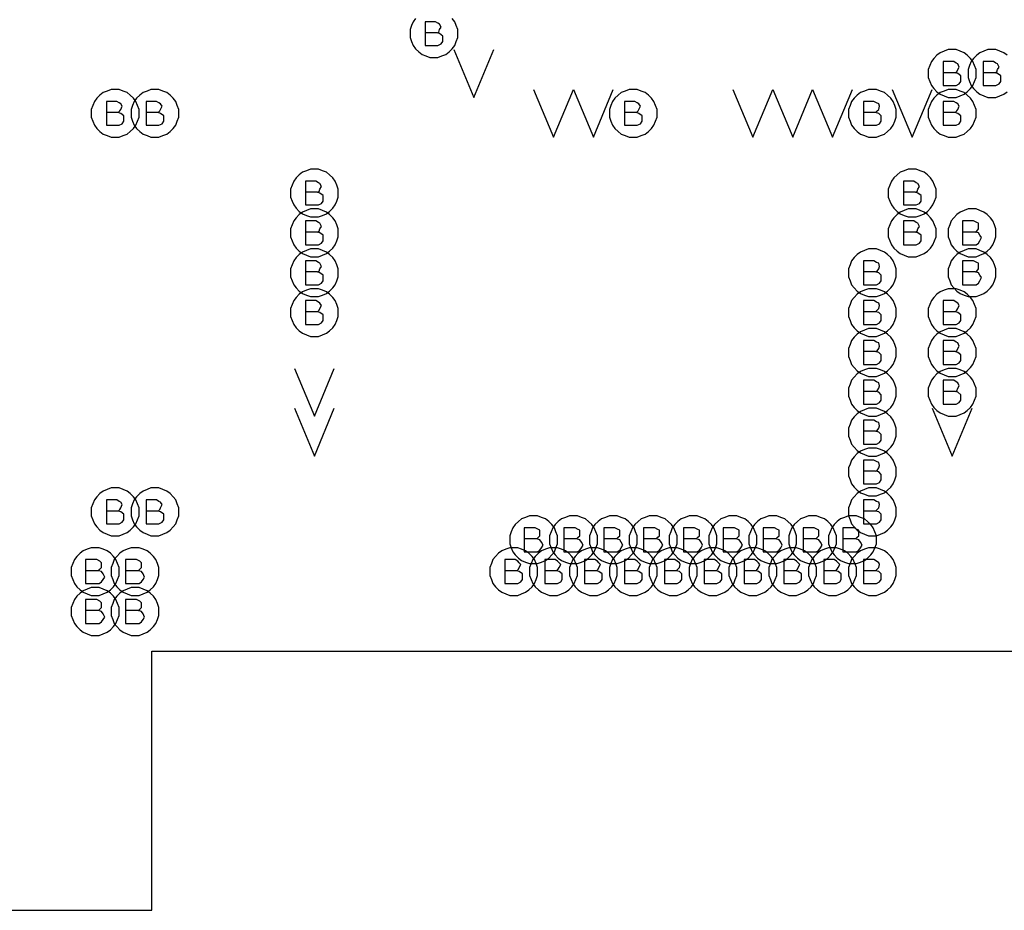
# Model space of a CAD drawing. Extents: x 28 to 61, y 25 to 46.
# Tile 17 of 61: x 37.8 to 39, y 30 to 31.1. Entities that reach past the tile are written whole.
import ezdxf

# ---------------------------------------------------------------- set-up
doc = ezdxf.new("R2010")
doc.units = 0
doc.layers.add('RVP8-TX_d_fab', color=2, linetype='CONTINUOUS')

msp = doc.modelspace()

# ---------------------------------------------------------------- linework, layer by layer
at = {"layer": 'RVP8-TX_d_fab'}
for points in [[(33.23, 29.96), (33.821, 29.96), (33.821, 30.285), (34.835, 30.285), (34.835, 29.96), (35.406, 29.96), (35.406, 30.285), (35.479, 30.285), (35.479, 29.96), (37.306, 29.96), (37.306, 30.285), (37.38, 30.285), (37.38, 29.96), (37.951, 29.96), (37.951, 30.285), (40.105, 30.285), (40.105, 34.51), (33.23, 34.51), (33.23, 29.96)], [(38.985, 31.01), (38.985, 31.015), (38.983, 31.02), (38.981, 31.025), (38.978, 31.029), (38.974, 31.033), (38.97, 31.036), (38.965, 31.038), (38.96, 31.04), (38.955, 31.04), (38.95, 31.04), (38.945, 31.038), (38.94, 31.036), (38.936, 31.033), (38.932, 31.029), (38.929, 31.025), (38.927, 31.02), (38.925, 31.015), (38.925, 31.01), (38.925, 31.005), (38.927, 31), (38.929, 30.995), (38.932, 30.991), (38.936, 30.987), (38.94, 30.984), (38.945, 30.982), (38.95, 30.98), (38.955, 30.98), (38.96, 30.98), (38.965, 30.982), (38.97, 30.984), (38.974, 30.987), (38.978, 30.991), (38.981, 30.995), (38.983, 31), (38.985, 31.005), (38.985, 31.01)], [(37.935, 30.96), (37.935, 30.965), (37.933, 30.97), (37.931, 30.975), (37.928, 30.979), (37.924, 30.983), (37.92, 30.986), (37.915, 30.988), (37.91, 30.99), (37.905, 30.99), (37.9, 30.99), (37.895, 30.988), (37.89, 30.986), (37.886, 30.983), (37.882, 30.979), (37.879, 30.975), (37.877, 30.97), (37.875, 30.965), (37.875, 30.96), (37.875, 30.955), (37.877, 30.95), (37.879, 30.945), (37.882, 30.941), (37.886, 30.937), (37.89, 30.934), (37.895, 30.932), (37.9, 30.93), (37.905, 30.93), (37.91, 30.93), (37.915, 30.932), (37.92, 30.934), (37.924, 30.937), (37.928, 30.941), (37.931, 30.945), (37.933, 30.95), (37.935, 30.955), (37.935, 30.96)], [(37.985, 30.96), (37.985, 30.965), (37.983, 30.97), (37.981, 30.975), (37.978, 30.979), (37.974, 30.983), (37.97, 30.986), (37.965, 30.988), (37.96, 30.99), (37.955, 30.99), (37.95, 30.99), (37.945, 30.988), (37.94, 30.986), (37.936, 30.983), (37.932, 30.979), (37.929, 30.975), (37.927, 30.97), (37.925, 30.965), (37.925, 30.96), (37.925, 30.955), (37.927, 30.95), (37.929, 30.945), (37.932, 30.941), (37.936, 30.937), (37.94, 30.934), (37.945, 30.932), (37.95, 30.93), (37.955, 30.93), (37.96, 30.93), (37.965, 30.932), (37.97, 30.934), (37.974, 30.937), (37.978, 30.941), (37.981, 30.945), (37.983, 30.95), (37.985, 30.955), (37.985, 30.96)], [(38.585, 30.96), (38.585, 30.965), (38.583, 30.97), (38.581, 30.975), (38.578, 30.979), (38.574, 30.983), (38.57, 30.986), (38.565, 30.988), (38.56, 30.99), (38.555, 30.99), (38.55, 30.99), (38.545, 30.988), (38.54, 30.986), (38.536, 30.983), (38.532, 30.979), (38.529, 30.975), (38.527, 30.97), (38.525, 30.965), (38.525, 30.96), (38.525, 30.955), (38.527, 30.95), (38.529, 30.945), (38.532, 30.941), (38.536, 30.937), (38.54, 30.934), (38.545, 30.932), (38.55, 30.93), (38.555, 30.93), (38.56, 30.93), (38.565, 30.932), (38.57, 30.934), (38.574, 30.937), (38.578, 30.941), (38.581, 30.945), (38.583, 30.95), (38.585, 30.955), (38.585, 30.96)], [(38.885, 30.96), (38.885, 30.965), (38.883, 30.97), (38.881, 30.975), (38.878, 30.979), (38.874, 30.983), (38.87, 30.986), (38.865, 30.988), (38.86, 30.99), (38.855, 30.99), (38.85, 30.99), (38.845, 30.988), (38.84, 30.986), (38.836, 30.983), (38.832, 30.979), (38.829, 30.975), (38.827, 30.97), (38.825, 30.965), (38.825, 30.96), (38.825, 30.955), (38.827, 30.95), (38.829, 30.945), (38.832, 30.941), (38.836, 30.937), (38.84, 30.934), (38.845, 30.932), (38.85, 30.93), (38.855, 30.93), (38.86, 30.93), (38.865, 30.932), (38.87, 30.934), (38.874, 30.937), (38.878, 30.941), (38.881, 30.945), (38.883, 30.95), (38.885, 30.955), (38.885, 30.96)], [(38.985, 30.96), (38.985, 30.965), (38.983, 30.97), (38.981, 30.975), (38.978, 30.979), (38.974, 30.983), (38.97, 30.986), (38.965, 30.988), (38.96, 30.99), (38.955, 30.99), (38.95, 30.99), (38.945, 30.988), (38.94, 30.986), (38.936, 30.983), (38.932, 30.979), (38.929, 30.975), (38.927, 30.97), (38.925, 30.965), (38.925, 30.96), (38.925, 30.955), (38.927, 30.95), (38.929, 30.945), (38.932, 30.941), (38.936, 30.937), (38.94, 30.934), (38.945, 30.932), (38.95, 30.93), (38.955, 30.93), (38.96, 30.93), (38.965, 30.932), (38.97, 30.934), (38.974, 30.937), (38.978, 30.941), (38.981, 30.945), (38.983, 30.95), (38.985, 30.955), (38.985, 30.96)], [(38.185, 30.86), (38.185, 30.865), (38.183, 30.87), (38.181, 30.875), (38.178, 30.879), (38.174, 30.883), (38.17, 30.886), (38.165, 30.888), (38.16, 30.89), (38.155, 30.89), (38.15, 30.89), (38.145, 30.888), (38.14, 30.886), (38.136, 30.883), (38.132, 30.879), (38.129, 30.875), (38.127, 30.87), (38.125, 30.865), (38.125, 30.86), (38.125, 30.855), (38.127, 30.85), (38.129, 30.845), (38.132, 30.841), (38.136, 30.837), (38.14, 30.834), (38.145, 30.832), (38.15, 30.83), (38.155, 30.83), (38.16, 30.83), (38.165, 30.832), (38.17, 30.834), (38.174, 30.837), (38.178, 30.841), (38.181, 30.845), (38.183, 30.85), (38.185, 30.855), (38.185, 30.86)], [(38.935, 30.86), (38.935, 30.865), (38.933, 30.87), (38.931, 30.875), (38.928, 30.879), (38.924, 30.883), (38.92, 30.886), (38.915, 30.888), (38.91, 30.89), (38.905, 30.89), (38.9, 30.89), (38.895, 30.888), (38.89, 30.886), (38.886, 30.883), (38.882, 30.879), (38.879, 30.875), (38.877, 30.87), (38.875, 30.865), (38.875, 30.86), (38.875, 30.855), (38.877, 30.85), (38.879, 30.845), (38.882, 30.841), (38.886, 30.837), (38.89, 30.834), (38.895, 30.832), (38.9, 30.83), (38.905, 30.83), (38.91, 30.83), (38.915, 30.832), (38.92, 30.834), (38.924, 30.837), (38.928, 30.841), (38.931, 30.845), (38.933, 30.85), (38.935, 30.855), (38.935, 30.86)], [(38.185, 30.81), (38.185, 30.815), (38.183, 30.82), (38.181, 30.825), (38.178, 30.829), (38.174, 30.833), (38.17, 30.836), (38.165, 30.838), (38.16, 30.84), (38.155, 30.84), (38.15, 30.84), (38.145, 30.838), (38.14, 30.836), (38.136, 30.833), (38.132, 30.829), (38.129, 30.825), (38.127, 30.82), (38.125, 30.815), (38.125, 30.81), (38.125, 30.805), (38.127, 30.8), (38.129, 30.795), (38.132, 30.791), (38.136, 30.787), (38.14, 30.784), (38.145, 30.782), (38.15, 30.78), (38.155, 30.78), (38.16, 30.78), (38.165, 30.782), (38.17, 30.784), (38.174, 30.787), (38.178, 30.791), (38.181, 30.795), (38.183, 30.8), (38.185, 30.805), (38.185, 30.81)], [(38.935, 30.81), (38.935, 30.815), (38.933, 30.82), (38.931, 30.825), (38.928, 30.829), (38.924, 30.833), (38.92, 30.836), (38.915, 30.838), (38.91, 30.84), (38.905, 30.84), (38.9, 30.84), (38.895, 30.838), (38.89, 30.836), (38.886, 30.833), (38.882, 30.829), (38.879, 30.825), (38.877, 30.82), (38.875, 30.815), (38.875, 30.81), (38.875, 30.805), (38.877, 30.8), (38.879, 30.795), (38.882, 30.791), (38.886, 30.787), (38.89, 30.784), (38.895, 30.782), (38.9, 30.78), (38.905, 30.78), (38.91, 30.78), (38.915, 30.782), (38.92, 30.784), (38.924, 30.787), (38.928, 30.791), (38.931, 30.795), (38.933, 30.8), (38.935, 30.805), (38.935, 30.81)], [(39.01, 30.81), (39.01, 30.815), (39.008, 30.82), (39.006, 30.825), (39.003, 30.829), (38.999, 30.833), (38.995, 30.836), (38.99, 30.838), (38.985, 30.84), (38.98, 30.84), (38.975, 30.84), (38.97, 30.838), (38.965, 30.836), (38.961, 30.833), (38.957, 30.829), (38.954, 30.825), (38.952, 30.82), (38.95, 30.815), (38.95, 30.81), (38.95, 30.805), (38.952, 30.8), (38.954, 30.795), (38.957, 30.791), (38.961, 30.787), (38.965, 30.784), (38.97, 30.782), (38.975, 30.78), (38.98, 30.78), (38.985, 30.78), (38.99, 30.782), (38.995, 30.784), (38.999, 30.787), (39.003, 30.791), (39.006, 30.795), (39.008, 30.8), (39.01, 30.805), (39.01, 30.81)], [(38.185, 30.76), (38.185, 30.765), (38.183, 30.77), (38.181, 30.775), (38.178, 30.779), (38.174, 30.783), (38.17, 30.786), (38.165, 30.788), (38.16, 30.79), (38.155, 30.79), (38.15, 30.79), (38.145, 30.788), (38.14, 30.786), (38.136, 30.783), (38.132, 30.779), (38.129, 30.775), (38.127, 30.77), (38.125, 30.765), (38.125, 30.76), (38.125, 30.755), (38.127, 30.75), (38.129, 30.745), (38.132, 30.741), (38.136, 30.737), (38.14, 30.734), (38.145, 30.732), (38.15, 30.73), (38.155, 30.73), (38.16, 30.73), (38.165, 30.732), (38.17, 30.734), (38.174, 30.737), (38.178, 30.741), (38.181, 30.745), (38.183, 30.75), (38.185, 30.755), (38.185, 30.76)], [(38.885, 30.76), (38.885, 30.765), (38.883, 30.77), (38.881, 30.775), (38.878, 30.779), (38.874, 30.783), (38.87, 30.786), (38.865, 30.788), (38.86, 30.79), (38.855, 30.79), (38.85, 30.79), (38.845, 30.788), (38.84, 30.786), (38.836, 30.783), (38.832, 30.779), (38.829, 30.775), (38.827, 30.77), (38.825, 30.765), (38.825, 30.76), (38.825, 30.755), (38.827, 30.75), (38.829, 30.745), (38.832, 30.741), (38.836, 30.737), (38.84, 30.734), (38.845, 30.732), (38.85, 30.73), (38.855, 30.73), (38.86, 30.73), (38.865, 30.732), (38.87, 30.734), (38.874, 30.737), (38.878, 30.741), (38.881, 30.745), (38.883, 30.75), (38.885, 30.755), (38.885, 30.76)], [(39.01, 30.76), (39.01, 30.765), (39.008, 30.77), (39.006, 30.775), (39.003, 30.779), (38.999, 30.783), (38.995, 30.786), (38.99, 30.788), (38.985, 30.79), (38.98, 30.79), (38.975, 30.79), (38.97, 30.788), (38.965, 30.786), (38.961, 30.783), (38.957, 30.779), (38.954, 30.775), (38.952, 30.77), (38.95, 30.765), (38.95, 30.76), (38.95, 30.755), (38.952, 30.75), (38.954, 30.745), (38.957, 30.741), (38.961, 30.737), (38.965, 30.734), (38.97, 30.732), (38.975, 30.73), (38.98, 30.73), (38.985, 30.73), (38.99, 30.732), (38.995, 30.734), (38.999, 30.737), (39.003, 30.741), (39.006, 30.745), (39.008, 30.75), (39.01, 30.755), (39.01, 30.76)], [(38.185, 30.71), (38.185, 30.715), (38.183, 30.72), (38.181, 30.725), (38.178, 30.729), (38.174, 30.733), (38.17, 30.736), (38.165, 30.738), (38.16, 30.74), (38.155, 30.74), (38.15, 30.74), (38.145, 30.738), (38.14, 30.736), (38.136, 30.733), (38.132, 30.729), (38.129, 30.725), (38.127, 30.72), (38.125, 30.715), (38.125, 30.71), (38.125, 30.705), (38.127, 30.7), (38.129, 30.695), (38.132, 30.691), (38.136, 30.687), (38.14, 30.684), (38.145, 30.682), (38.15, 30.68), (38.155, 30.68), (38.16, 30.68), (38.165, 30.682), (38.17, 30.684), (38.174, 30.687), (38.178, 30.691), (38.181, 30.695), (38.183, 30.7), (38.185, 30.705), (38.185, 30.71)], [(38.885, 30.71), (38.885, 30.715), (38.883, 30.72), (38.881, 30.725), (38.878, 30.729), (38.874, 30.733), (38.87, 30.736), (38.865, 30.738), (38.86, 30.74), (38.855, 30.74), (38.85, 30.74), (38.845, 30.738), (38.84, 30.736), (38.836, 30.733), (38.832, 30.729), (38.829, 30.725), (38.827, 30.72), (38.825, 30.715), (38.825, 30.71), (38.825, 30.705), (38.827, 30.7), (38.829, 30.695), (38.832, 30.691), (38.836, 30.687), (38.84, 30.684), (38.845, 30.682), (38.85, 30.68), (38.855, 30.68), (38.86, 30.68), (38.865, 30.682), (38.87, 30.684), (38.874, 30.687), (38.878, 30.691), (38.881, 30.695), (38.883, 30.7), (38.885, 30.705), (38.885, 30.71)], [(38.985, 30.71), (38.985, 30.715), (38.983, 30.72), (38.981, 30.725), (38.978, 30.729), (38.974, 30.733), (38.97, 30.736), (38.965, 30.738), (38.96, 30.74), (38.955, 30.74), (38.95, 30.74), (38.945, 30.738), (38.94, 30.736), (38.936, 30.733), (38.932, 30.729), (38.929, 30.725), (38.927, 30.72), (38.925, 30.715), (38.925, 30.71), (38.925, 30.705), (38.927, 30.7), (38.929, 30.695), (38.932, 30.691), (38.936, 30.687), (38.94, 30.684), (38.945, 30.682), (38.95, 30.68), (38.955, 30.68), (38.96, 30.68), (38.965, 30.682), (38.97, 30.684), (38.974, 30.687), (38.978, 30.691), (38.981, 30.695), (38.983, 30.7), (38.985, 30.705), (38.985, 30.71)], [(38.885, 30.66), (38.885, 30.665), (38.883, 30.67), (38.881, 30.675), (38.878, 30.679), (38.874, 30.683), (38.87, 30.686), (38.865, 30.688), (38.86, 30.69), (38.855, 30.69), (38.85, 30.69), (38.845, 30.688), (38.84, 30.686), (38.836, 30.683), (38.832, 30.679), (38.829, 30.675), (38.827, 30.67), (38.825, 30.665), (38.825, 30.66), (38.825, 30.655), (38.827, 30.65), (38.829, 30.645), (38.832, 30.641), (38.836, 30.637), (38.84, 30.634), (38.845, 30.632), (38.85, 30.63), (38.855, 30.63), (38.86, 30.63), (38.865, 30.632), (38.87, 30.634), (38.874, 30.637), (38.878, 30.641), (38.881, 30.645), (38.883, 30.65), (38.885, 30.655), (38.885, 30.66)], [(38.985, 30.66), (38.985, 30.665), (38.983, 30.67), (38.981, 30.675), (38.978, 30.679), (38.974, 30.683), (38.97, 30.686), (38.965, 30.688), (38.96, 30.69), (38.955, 30.69), (38.95, 30.69), (38.945, 30.688), (38.94, 30.686), (38.936, 30.683), (38.932, 30.679), (38.929, 30.675), (38.927, 30.67), (38.925, 30.665), (38.925, 30.66), (38.925, 30.655), (38.927, 30.65), (38.929, 30.645), (38.932, 30.641), (38.936, 30.637), (38.94, 30.634), (38.945, 30.632), (38.95, 30.63), (38.955, 30.63), (38.96, 30.63), (38.965, 30.632), (38.97, 30.634), (38.974, 30.637), (38.978, 30.641), (38.981, 30.645), (38.983, 30.65), (38.985, 30.655), (38.985, 30.66)], [(38.885, 30.61), (38.885, 30.615), (38.883, 30.62), (38.881, 30.625), (38.878, 30.629), (38.874, 30.633), (38.87, 30.636), (38.865, 30.638), (38.86, 30.64), (38.855, 30.64), (38.85, 30.64), (38.845, 30.638), (38.84, 30.636), (38.836, 30.633), (38.832, 30.629), (38.829, 30.625), (38.827, 30.62), (38.825, 30.615), (38.825, 30.61), (38.825, 30.605), (38.827, 30.6), (38.829, 30.595), (38.832, 30.591), (38.836, 30.587), (38.84, 30.584), (38.845, 30.582), (38.85, 30.58), (38.855, 30.58), (38.86, 30.58), (38.865, 30.582), (38.87, 30.584), (38.874, 30.587), (38.878, 30.591), (38.881, 30.595), (38.883, 30.6), (38.885, 30.605), (38.885, 30.61)], [(38.985, 30.61), (38.985, 30.615), (38.983, 30.62), (38.981, 30.625), (38.978, 30.629), (38.974, 30.633), (38.97, 30.636), (38.965, 30.638), (38.96, 30.64), (38.955, 30.64), (38.95, 30.64), (38.945, 30.638), (38.94, 30.636), (38.936, 30.633), (38.932, 30.629), (38.929, 30.625), (38.927, 30.62), (38.925, 30.615), (38.925, 30.61), (38.925, 30.605), (38.927, 30.6), (38.929, 30.595), (38.932, 30.591), (38.936, 30.587), (38.94, 30.584), (38.945, 30.582), (38.95, 30.58), (38.955, 30.58), (38.96, 30.58), (38.965, 30.582), (38.97, 30.584), (38.974, 30.587), (38.978, 30.591), (38.981, 30.595), (38.983, 30.6), (38.985, 30.605), (38.985, 30.61)], [(38.885, 30.56), (38.885, 30.565), (38.883, 30.57), (38.881, 30.575), (38.878, 30.579), (38.874, 30.583), (38.87, 30.586), (38.865, 30.588), (38.86, 30.59), (38.855, 30.59), (38.85, 30.59), (38.845, 30.588), (38.84, 30.586), (38.836, 30.583), (38.832, 30.579), (38.829, 30.575), (38.827, 30.57), (38.825, 30.565), (38.825, 30.56), (38.825, 30.555), (38.827, 30.55), (38.829, 30.545), (38.832, 30.541), (38.836, 30.537), (38.84, 30.534), (38.845, 30.532), (38.85, 30.53), (38.855, 30.53), (38.86, 30.53), (38.865, 30.532), (38.87, 30.534), (38.874, 30.537), (38.878, 30.541), (38.881, 30.545), (38.883, 30.55), (38.885, 30.555), (38.885, 30.56)], [(38.885, 30.51), (38.885, 30.515), (38.883, 30.52), (38.881, 30.525), (38.878, 30.529), (38.874, 30.533), (38.87, 30.536), (38.865, 30.538), (38.86, 30.54), (38.855, 30.54), (38.85, 30.54), (38.845, 30.538), (38.84, 30.536), (38.836, 30.533), (38.832, 30.529), (38.829, 30.525), (38.827, 30.52), (38.825, 30.515), (38.825, 30.51), (38.825, 30.505), (38.827, 30.5), (38.829, 30.495), (38.832, 30.491), (38.836, 30.487), (38.84, 30.484), (38.845, 30.482), (38.85, 30.48), (38.855, 30.48), (38.86, 30.48), (38.865, 30.482), (38.87, 30.484), (38.874, 30.487), (38.878, 30.491), (38.881, 30.495), (38.883, 30.5), (38.885, 30.505), (38.885, 30.51)], [(37.935, 30.46), (37.935, 30.465), (37.933, 30.47), (37.931, 30.475), (37.928, 30.479), (37.924, 30.483), (37.92, 30.486), (37.915, 30.488), (37.91, 30.49), (37.905, 30.49), (37.9, 30.49), (37.895, 30.488), (37.89, 30.486), (37.886, 30.483), (37.882, 30.479), (37.879, 30.475), (37.877, 30.47), (37.875, 30.465), (37.875, 30.46), (37.875, 30.455), (37.877, 30.45), (37.879, 30.445), (37.882, 30.441), (37.886, 30.437), (37.89, 30.434), (37.895, 30.432), (37.9, 30.43), (37.905, 30.43), (37.91, 30.43), (37.915, 30.432), (37.92, 30.434), (37.924, 30.437), (37.928, 30.441), (37.931, 30.445), (37.933, 30.45), (37.935, 30.455), (37.935, 30.46)], [(37.985, 30.46), (37.985, 30.465), (37.983, 30.47), (37.981, 30.475), (37.978, 30.479), (37.974, 30.483), (37.97, 30.486), (37.965, 30.488), (37.96, 30.49), (37.955, 30.49), (37.95, 30.49), (37.945, 30.488), (37.94, 30.486), (37.936, 30.483), (37.932, 30.479), (37.929, 30.475), (37.927, 30.47), (37.925, 30.465), (37.925, 30.46), (37.925, 30.455), (37.927, 30.45), (37.929, 30.445), (37.932, 30.441), (37.936, 30.437), (37.94, 30.434), (37.945, 30.432), (37.95, 30.43), (37.955, 30.43), (37.96, 30.43), (37.965, 30.432), (37.97, 30.434), (37.974, 30.437), (37.978, 30.441), (37.981, 30.445), (37.983, 30.45), (37.985, 30.455), (37.985, 30.46)], [(38.885, 30.46), (38.885, 30.465), (38.883, 30.47), (38.881, 30.475), (38.878, 30.479), (38.874, 30.483), (38.87, 30.486), (38.865, 30.488), (38.86, 30.49), (38.855, 30.49), (38.85, 30.49), (38.845, 30.488), (38.84, 30.486), (38.836, 30.483), (38.832, 30.479), (38.829, 30.475), (38.827, 30.47), (38.825, 30.465), (38.825, 30.46), (38.825, 30.455), (38.827, 30.45), (38.829, 30.445), (38.832, 30.441), (38.836, 30.437), (38.84, 30.434), (38.845, 30.432), (38.85, 30.43), (38.855, 30.43), (38.86, 30.43), (38.865, 30.432), (38.87, 30.434), (38.874, 30.437), (38.878, 30.441), (38.881, 30.445), (38.883, 30.45), (38.885, 30.455), (38.885, 30.46)], [(38.46, 30.425), (38.46, 30.43), (38.458, 30.435), (38.456, 30.44), (38.453, 30.444), (38.449, 30.448), (38.445, 30.451), (38.44, 30.453), (38.435, 30.455), (38.43, 30.455), (38.425, 30.455), (38.42, 30.453), (38.415, 30.451), (38.411, 30.448), (38.407, 30.444), (38.404, 30.44), (38.402, 30.435), (38.4, 30.43), (38.4, 30.425), (38.4, 30.42), (38.402, 30.415), (38.404, 30.41), (38.407, 30.406), (38.411, 30.402), (38.415, 30.399), (38.42, 30.397), (38.425, 30.395), (38.43, 30.395), (38.435, 30.395), (38.44, 30.397), (38.445, 30.399), (38.449, 30.402), (38.453, 30.406), (38.456, 30.41), (38.458, 30.415), (38.46, 30.42), (38.46, 30.425)], [(38.51, 30.425), (38.51, 30.43), (38.508, 30.435), (38.506, 30.44), (38.503, 30.444), (38.499, 30.448), (38.495, 30.451), (38.49, 30.453), (38.485, 30.455), (38.48, 30.455), (38.475, 30.455), (38.47, 30.453), (38.465, 30.451), (38.461, 30.448), (38.457, 30.444), (38.454, 30.44), (38.452, 30.435), (38.45, 30.43), (38.45, 30.425), (38.45, 30.42), (38.452, 30.415), (38.454, 30.41), (38.457, 30.406), (38.461, 30.402), (38.465, 30.399), (38.47, 30.397), (38.475, 30.395), (38.48, 30.395), (38.485, 30.395), (38.49, 30.397), (38.495, 30.399), (38.499, 30.402), (38.503, 30.406), (38.506, 30.41), (38.508, 30.415), (38.51, 30.42), (38.51, 30.425)], [(38.56, 30.425), (38.56, 30.43), (38.558, 30.435), (38.556, 30.44), (38.553, 30.444), (38.549, 30.448), (38.545, 30.451), (38.54, 30.453), (38.535, 30.455), (38.53, 30.455), (38.525, 30.455), (38.52, 30.453), (38.515, 30.451), (38.511, 30.448), (38.507, 30.444), (38.504, 30.44), (38.502, 30.435), (38.5, 30.43), (38.5, 30.425), (38.5, 30.42), (38.502, 30.415), (38.504, 30.41), (38.507, 30.406), (38.511, 30.402), (38.515, 30.399), (38.52, 30.397), (38.525, 30.395), (38.53, 30.395), (38.535, 30.395), (38.54, 30.397), (38.545, 30.399), (38.549, 30.402), (38.553, 30.406), (38.556, 30.41), (38.558, 30.415), (38.56, 30.42), (38.56, 30.425)], [(38.61, 30.425), (38.61, 30.43), (38.608, 30.435), (38.606, 30.44), (38.603, 30.444), (38.599, 30.448), (38.595, 30.451), (38.59, 30.453), (38.585, 30.455), (38.58, 30.455), (38.575, 30.455), (38.57, 30.453), (38.565, 30.451), (38.561, 30.448), (38.557, 30.444), (38.554, 30.44), (38.552, 30.435), (38.55, 30.43), (38.55, 30.425), (38.55, 30.42), (38.552, 30.415), (38.554, 30.41), (38.557, 30.406), (38.561, 30.402), (38.565, 30.399), (38.57, 30.397), (38.575, 30.395), (38.58, 30.395), (38.585, 30.395), (38.59, 30.397), (38.595, 30.399), (38.599, 30.402), (38.603, 30.406), (38.606, 30.41), (38.608, 30.415), (38.61, 30.42), (38.61, 30.425)], [(38.66, 30.425), (38.66, 30.43), (38.658, 30.435), (38.656, 30.44), (38.653, 30.444), (38.649, 30.448), (38.645, 30.451), (38.64, 30.453), (38.635, 30.455), (38.63, 30.455), (38.625, 30.455), (38.62, 30.453), (38.615, 30.451), (38.611, 30.448), (38.607, 30.444), (38.604, 30.44), (38.602, 30.435), (38.6, 30.43), (38.6, 30.425), (38.6, 30.42), (38.602, 30.415), (38.604, 30.41), (38.607, 30.406), (38.611, 30.402), (38.615, 30.399), (38.62, 30.397), (38.625, 30.395), (38.63, 30.395), (38.635, 30.395), (38.64, 30.397), (38.645, 30.399), (38.649, 30.402), (38.653, 30.406), (38.656, 30.41), (38.658, 30.415), (38.66, 30.42), (38.66, 30.425)], [(38.71, 30.425), (38.71, 30.43), (38.708, 30.435), (38.706, 30.44), (38.703, 30.444), (38.699, 30.448), (38.695, 30.451), (38.69, 30.453), (38.685, 30.455), (38.68, 30.455), (38.675, 30.455), (38.67, 30.453), (38.665, 30.451), (38.661, 30.448), (38.657, 30.444), (38.654, 30.44), (38.652, 30.435), (38.65, 30.43), (38.65, 30.425), (38.65, 30.42), (38.652, 30.415), (38.654, 30.41), (38.657, 30.406), (38.661, 30.402), (38.665, 30.399), (38.67, 30.397), (38.675, 30.395), (38.68, 30.395), (38.685, 30.395), (38.69, 30.397), (38.695, 30.399), (38.699, 30.402), (38.703, 30.406), (38.706, 30.41), (38.708, 30.415), (38.71, 30.42), (38.71, 30.425)], [(38.76, 30.425), (38.76, 30.43), (38.758, 30.435), (38.756, 30.44), (38.753, 30.444), (38.749, 30.448), (38.745, 30.451), (38.74, 30.453), (38.735, 30.455), (38.73, 30.455), (38.725, 30.455), (38.72, 30.453), (38.715, 30.451), (38.711, 30.448), (38.707, 30.444), (38.704, 30.44), (38.702, 30.435), (38.7, 30.43), (38.7, 30.425), (38.7, 30.42), (38.702, 30.415), (38.704, 30.41), (38.707, 30.406), (38.711, 30.402), (38.715, 30.399), (38.72, 30.397), (38.725, 30.395), (38.73, 30.395), (38.735, 30.395), (38.74, 30.397), (38.745, 30.399), (38.749, 30.402), (38.753, 30.406), (38.756, 30.41), (38.758, 30.415), (38.76, 30.42), (38.76, 30.425)], [(38.81, 30.425), (38.81, 30.43), (38.808, 30.435), (38.806, 30.44), (38.803, 30.444), (38.799, 30.448), (38.795, 30.451), (38.79, 30.453), (38.785, 30.455), (38.78, 30.455), (38.775, 30.455), (38.77, 30.453), (38.765, 30.451), (38.761, 30.448), (38.757, 30.444), (38.754, 30.44), (38.752, 30.435), (38.75, 30.43), (38.75, 30.425), (38.75, 30.42), (38.752, 30.415), (38.754, 30.41), (38.757, 30.406), (38.761, 30.402), (38.765, 30.399), (38.77, 30.397), (38.775, 30.395), (38.78, 30.395), (38.785, 30.395), (38.79, 30.397), (38.795, 30.399), (38.799, 30.402), (38.803, 30.406), (38.806, 30.41), (38.808, 30.415), (38.81, 30.42), (38.81, 30.425)], [(38.86, 30.425), (38.86, 30.43), (38.858, 30.435), (38.856, 30.44), (38.853, 30.444), (38.849, 30.448), (38.845, 30.451), (38.84, 30.453), (38.835, 30.455), (38.83, 30.455), (38.825, 30.455), (38.82, 30.453), (38.815, 30.451), (38.811, 30.448), (38.807, 30.444), (38.804, 30.44), (38.802, 30.435), (38.8, 30.43), (38.8, 30.425), (38.8, 30.42), (38.802, 30.415), (38.804, 30.41), (38.807, 30.406), (38.811, 30.402), (38.815, 30.399), (38.82, 30.397), (38.825, 30.395), (38.83, 30.395), (38.835, 30.395), (38.84, 30.397), (38.845, 30.399), (38.849, 30.402), (38.853, 30.406), (38.856, 30.41), (38.858, 30.415), (38.86, 30.42), (38.86, 30.425)], [(37.91, 30.385), (37.91, 30.39), (37.908, 30.395), (37.906, 30.4), (37.903, 30.404), (37.899, 30.408), (37.895, 30.411), (37.89, 30.413), (37.885, 30.415), (37.88, 30.415), (37.875, 30.415), (37.87, 30.413), (37.865, 30.411), (37.861, 30.408), (37.857, 30.404), (37.854, 30.4), (37.852, 30.395), (37.85, 30.39), (37.85, 30.385), (37.85, 30.38), (37.852, 30.375), (37.854, 30.37), (37.857, 30.366), (37.861, 30.362), (37.865, 30.359), (37.87, 30.357), (37.875, 30.355), (37.88, 30.355), (37.885, 30.355), (37.89, 30.357), (37.895, 30.359), (37.899, 30.362), (37.903, 30.366), (37.906, 30.37), (37.908, 30.375), (37.91, 30.38), (37.91, 30.385)], [(37.96, 30.385), (37.96, 30.39), (37.958, 30.395), (37.956, 30.4), (37.953, 30.404), (37.949, 30.408), (37.945, 30.411), (37.94, 30.413), (37.935, 30.415), (37.93, 30.415), (37.925, 30.415), (37.92, 30.413), (37.915, 30.411), (37.911, 30.408), (37.907, 30.404), (37.904, 30.4), (37.902, 30.395), (37.9, 30.39), (37.9, 30.385), (37.9, 30.38), (37.902, 30.375), (37.904, 30.37), (37.907, 30.366), (37.911, 30.362), (37.915, 30.359), (37.92, 30.357), (37.925, 30.355), (37.93, 30.355), (37.935, 30.355), (37.94, 30.357), (37.945, 30.359), (37.949, 30.362), (37.953, 30.366), (37.956, 30.37), (37.958, 30.375), (37.96, 30.38), (37.96, 30.385)], [(38.435, 30.385), (38.435, 30.39), (38.433, 30.395), (38.431, 30.4), (38.428, 30.404), (38.424, 30.408), (38.42, 30.411), (38.415, 30.413), (38.41, 30.415), (38.405, 30.415), (38.4, 30.415), (38.395, 30.413), (38.39, 30.411), (38.386, 30.408), (38.382, 30.404), (38.379, 30.4), (38.377, 30.395), (38.375, 30.39), (38.375, 30.385), (38.375, 30.38), (38.377, 30.375), (38.379, 30.37), (38.382, 30.366), (38.386, 30.362), (38.39, 30.359), (38.395, 30.357), (38.4, 30.355), (38.405, 30.355), (38.41, 30.355), (38.415, 30.357), (38.42, 30.359), (38.424, 30.362), (38.428, 30.366), (38.431, 30.37), (38.433, 30.375), (38.435, 30.38), (38.435, 30.385)], [(38.485, 30.385), (38.485, 30.39), (38.483, 30.395), (38.481, 30.4), (38.478, 30.404), (38.474, 30.408), (38.47, 30.411), (38.465, 30.413), (38.46, 30.415), (38.455, 30.415), (38.45, 30.415), (38.445, 30.413), (38.44, 30.411), (38.436, 30.408), (38.432, 30.404), (38.429, 30.4), (38.427, 30.395), (38.425, 30.39), (38.425, 30.385), (38.425, 30.38), (38.427, 30.375), (38.429, 30.37), (38.432, 30.366), (38.436, 30.362), (38.44, 30.359), (38.445, 30.357), (38.45, 30.355), (38.455, 30.355), (38.46, 30.355), (38.465, 30.357), (38.47, 30.359), (38.474, 30.362), (38.478, 30.366), (38.481, 30.37), (38.483, 30.375), (38.485, 30.38), (38.485, 30.385)], [(38.535, 30.385), (38.535, 30.39), (38.533, 30.395), (38.531, 30.4), (38.528, 30.404), (38.524, 30.408), (38.52, 30.411), (38.515, 30.413), (38.51, 30.415), (38.505, 30.415), (38.5, 30.415), (38.495, 30.413), (38.49, 30.411), (38.486, 30.408), (38.482, 30.404), (38.479, 30.4), (38.477, 30.395), (38.475, 30.39), (38.475, 30.385), (38.475, 30.38), (38.477, 30.375), (38.479, 30.37), (38.482, 30.366), (38.486, 30.362), (38.49, 30.359), (38.495, 30.357), (38.5, 30.355), (38.505, 30.355), (38.51, 30.355), (38.515, 30.357), (38.52, 30.359), (38.524, 30.362), (38.528, 30.366), (38.531, 30.37), (38.533, 30.375), (38.535, 30.38), (38.535, 30.385)], [(38.585, 30.385), (38.585, 30.39), (38.583, 30.395), (38.581, 30.4), (38.578, 30.404), (38.574, 30.408), (38.57, 30.411), (38.565, 30.413), (38.56, 30.415), (38.555, 30.415), (38.55, 30.415), (38.545, 30.413), (38.54, 30.411), (38.536, 30.408), (38.532, 30.404), (38.529, 30.4), (38.527, 30.395), (38.525, 30.39), (38.525, 30.385), (38.525, 30.38), (38.527, 30.375), (38.529, 30.37), (38.532, 30.366), (38.536, 30.362), (38.54, 30.359), (38.545, 30.357), (38.55, 30.355), (38.555, 30.355), (38.56, 30.355), (38.565, 30.357), (38.57, 30.359), (38.574, 30.362), (38.578, 30.366), (38.581, 30.37), (38.583, 30.375), (38.585, 30.38), (38.585, 30.385)], [(38.635, 30.385), (38.635, 30.39), (38.633, 30.395), (38.631, 30.4), (38.628, 30.404), (38.624, 30.408), (38.62, 30.411), (38.615, 30.413), (38.61, 30.415), (38.605, 30.415), (38.6, 30.415), (38.595, 30.413), (38.59, 30.411), (38.586, 30.408), (38.582, 30.404), (38.579, 30.4), (38.577, 30.395), (38.575, 30.39), (38.575, 30.385), (38.575, 30.38), (38.577, 30.375), (38.579, 30.37), (38.582, 30.366), (38.586, 30.362), (38.59, 30.359), (38.595, 30.357), (38.6, 30.355), (38.605, 30.355), (38.61, 30.355), (38.615, 30.357), (38.62, 30.359), (38.624, 30.362), (38.628, 30.366), (38.631, 30.37), (38.633, 30.375), (38.635, 30.38), (38.635, 30.385)], [(38.685, 30.385), (38.685, 30.39), (38.683, 30.395), (38.681, 30.4), (38.678, 30.404), (38.674, 30.408), (38.67, 30.411), (38.665, 30.413), (38.66, 30.415), (38.655, 30.415), (38.65, 30.415), (38.645, 30.413), (38.64, 30.411), (38.636, 30.408), (38.632, 30.404), (38.629, 30.4), (38.627, 30.395), (38.625, 30.39), (38.625, 30.385), (38.625, 30.38), (38.627, 30.375), (38.629, 30.37), (38.632, 30.366), (38.636, 30.362), (38.64, 30.359), (38.645, 30.357), (38.65, 30.355), (38.655, 30.355), (38.66, 30.355), (38.665, 30.357), (38.67, 30.359), (38.674, 30.362), (38.678, 30.366), (38.681, 30.37), (38.683, 30.375), (38.685, 30.38), (38.685, 30.385)], [(38.735, 30.385), (38.735, 30.39), (38.733, 30.395), (38.731, 30.4), (38.728, 30.404), (38.724, 30.408), (38.72, 30.411), (38.715, 30.413), (38.71, 30.415), (38.705, 30.415), (38.7, 30.415), (38.695, 30.413), (38.69, 30.411), (38.686, 30.408), (38.682, 30.404), (38.679, 30.4), (38.677, 30.395), (38.675, 30.39), (38.675, 30.385), (38.675, 30.38), (38.677, 30.375), (38.679, 30.37), (38.682, 30.366), (38.686, 30.362), (38.69, 30.359), (38.695, 30.357), (38.7, 30.355), (38.705, 30.355), (38.71, 30.355), (38.715, 30.357), (38.72, 30.359), (38.724, 30.362), (38.728, 30.366), (38.731, 30.37), (38.733, 30.375), (38.735, 30.38), (38.735, 30.385)], [(38.785, 30.385), (38.785, 30.39), (38.783, 30.395), (38.781, 30.4), (38.778, 30.404), (38.774, 30.408), (38.77, 30.411), (38.765, 30.413), (38.76, 30.415), (38.755, 30.415), (38.75, 30.415), (38.745, 30.413), (38.74, 30.411), (38.736, 30.408), (38.732, 30.404), (38.729, 30.4), (38.727, 30.395), (38.725, 30.39), (38.725, 30.385), (38.725, 30.38), (38.727, 30.375), (38.729, 30.37), (38.732, 30.366), (38.736, 30.362), (38.74, 30.359), (38.745, 30.357), (38.75, 30.355), (38.755, 30.355), (38.76, 30.355), (38.765, 30.357), (38.77, 30.359), (38.774, 30.362), (38.778, 30.366), (38.781, 30.37), (38.783, 30.375), (38.785, 30.38), (38.785, 30.385)], [(38.835, 30.385), (38.835, 30.39), (38.833, 30.395), (38.831, 30.4), (38.828, 30.404), (38.824, 30.408), (38.82, 30.411), (38.815, 30.413), (38.81, 30.415), (38.805, 30.415), (38.8, 30.415), (38.795, 30.413), (38.79, 30.411), (38.786, 30.408), (38.782, 30.404), (38.779, 30.4), (38.777, 30.395), (38.775, 30.39), (38.775, 30.385), (38.775, 30.38), (38.777, 30.375), (38.779, 30.37), (38.782, 30.366), (38.786, 30.362), (38.79, 30.359), (38.795, 30.357), (38.8, 30.355), (38.805, 30.355), (38.81, 30.355), (38.815, 30.357), (38.82, 30.359), (38.824, 30.362), (38.828, 30.366), (38.831, 30.37), (38.833, 30.375), (38.835, 30.38), (38.835, 30.385)], [(38.885, 30.385), (38.885, 30.39), (38.883, 30.395), (38.881, 30.4), (38.878, 30.404), (38.874, 30.408), (38.87, 30.411), (38.865, 30.413), (38.86, 30.415), (38.855, 30.415), (38.85, 30.415), (38.845, 30.413), (38.84, 30.411), (38.836, 30.408), (38.832, 30.404), (38.829, 30.4), (38.827, 30.395), (38.825, 30.39), (38.825, 30.385), (38.825, 30.38), (38.827, 30.375), (38.829, 30.37), (38.832, 30.366), (38.836, 30.362), (38.84, 30.359), (38.845, 30.357), (38.85, 30.355), (38.855, 30.355), (38.86, 30.355), (38.865, 30.357), (38.87, 30.359), (38.874, 30.362), (38.878, 30.366), (38.881, 30.37), (38.883, 30.375), (38.885, 30.38), (38.885, 30.385)], [(37.91, 30.335), (37.91, 30.34), (37.908, 30.345), (37.906, 30.35), (37.903, 30.354), (37.899, 30.358), (37.895, 30.361), (37.89, 30.363), (37.885, 30.365), (37.88, 30.365), (37.875, 30.365), (37.87, 30.363), (37.865, 30.361), (37.861, 30.358), (37.857, 30.354), (37.854, 30.35), (37.852, 30.345), (37.85, 30.34), (37.85, 30.335), (37.85, 30.33), (37.852, 30.325), (37.854, 30.32), (37.857, 30.316), (37.861, 30.312), (37.865, 30.309), (37.87, 30.307), (37.875, 30.305), (37.88, 30.305), (37.885, 30.305), (37.89, 30.307), (37.895, 30.309), (37.899, 30.312), (37.903, 30.316), (37.906, 30.32), (37.908, 30.325), (37.91, 30.33), (37.91, 30.335)], [(37.96, 30.335), (37.96, 30.34), (37.958, 30.345), (37.956, 30.35), (37.953, 30.354), (37.949, 30.358), (37.945, 30.361), (37.94, 30.363), (37.935, 30.365), (37.93, 30.365), (37.925, 30.365), (37.92, 30.363), (37.915, 30.361), (37.911, 30.358), (37.907, 30.354), (37.904, 30.35), (37.902, 30.345), (37.9, 30.34), (37.9, 30.335), (37.9, 30.33), (37.902, 30.325), (37.904, 30.32), (37.907, 30.316), (37.911, 30.312), (37.915, 30.309), (37.92, 30.307), (37.925, 30.305), (37.93, 30.305), (37.935, 30.305), (37.94, 30.307), (37.945, 30.309), (37.949, 30.312), (37.953, 30.316), (37.956, 30.32), (37.958, 30.325), (37.96, 30.33), (37.96, 30.335)]]:
    msp.add_lwpolyline(points, close=True, dxfattribs=at)
for points in [[(38.282, 31.079), (38.279, 31.075), (38.277, 31.07), (38.275, 31.065), (38.275, 31.06), (38.275, 31.055), (38.277, 31.05), (38.279, 31.045), (38.282, 31.041), (38.286, 31.037), (38.29, 31.034), (38.295, 31.032), (38.3, 31.03), (38.305, 31.03), (38.31, 31.03), (38.315, 31.032), (38.32, 31.034), (38.324, 31.037), (38.328, 31.041), (38.331, 31.045), (38.333, 31.05), (38.335, 31.055), (38.335, 31.06), (38.335, 31.06), (38.335, 31.065), (38.333, 31.07), (38.331, 31.075), (38.328, 31.079)], [(38.309, 31.061), (38.311, 31.062), (38.312, 31.065), (38.314, 31.068), (38.312, 31.072), (38.31, 31.073), (38.307, 31.075), (38.294, 31.075), (38.294, 31.045), (38.31, 31.045), (38.314, 31.047), (38.316, 31.05), (38.316, 31.054), (38.316, 31.057), (38.312, 31.06), (38.309, 31.061), (38.294, 31.061)], [(38.33, 31.04), (38.355, 30.98), (38.38, 31.04)], [(39.024, 31.033), (39.02, 31.036), (39.015, 31.038), (39.01, 31.04), (39.005, 31.04), (39, 31.04), (38.995, 31.038), (38.99, 31.036), (38.986, 31.033), (38.982, 31.029), (38.979, 31.025), (38.977, 31.02), (38.975, 31.015), (38.975, 31.01), (38.975, 31.005), (38.977, 31), (38.979, 30.995), (38.982, 30.991), (38.986, 30.987), (38.99, 30.984), (38.995, 30.982), (39, 30.98), (39.005, 30.98), (39.01, 30.98), (39.015, 30.982), (39.02, 30.984), (39.024, 30.987)], [(38.959, 31.011), (38.961, 31.012), (38.962, 31.015), (38.964, 31.018), (38.962, 31.022), (38.96, 31.023), (38.957, 31.025), (38.944, 31.025), (38.944, 30.995), (38.96, 30.995), (38.964, 30.997), (38.966, 31), (38.966, 31.004), (38.966, 31.007), (38.962, 31.01), (38.959, 31.011), (38.944, 31.011)], [(39.009, 31.011), (39.011, 31.012), (39.012, 31.015), (39.014, 31.018), (39.012, 31.022), (39.01, 31.023), (39.007, 31.025), (38.994, 31.025), (38.994, 30.995), (39.01, 30.995), (39.014, 30.997), (39.016, 31), (39.016, 31.004), (39.016, 31.007), (39.012, 31.01), (39.009, 31.011), (38.994, 31.011)], [(38.43, 30.99), (38.455, 30.93), (38.48, 30.99)], [(38.48, 30.99), (38.505, 30.93), (38.53, 30.99)], [(38.68, 30.99), (38.705, 30.93), (38.73, 30.99), (38.755, 30.93), (38.78, 30.99)], [(38.78, 30.99), (38.805, 30.93), (38.83, 30.99)], [(38.88, 30.99), (38.905, 30.93), (38.93, 30.99)], [(37.909, 30.961), (37.911, 30.963), (37.912, 30.965), (37.914, 30.969), (37.912, 30.972), (37.91, 30.973), (37.907, 30.975), (37.894, 30.975), (37.894, 30.945), (37.91, 30.945), (37.914, 30.947), (37.916, 30.95), (37.916, 30.954), (37.916, 30.957), (37.912, 30.96), (37.909, 30.961), (37.894, 30.961)], [(37.959, 30.961), (37.961, 30.963), (37.962, 30.965), (37.964, 30.969), (37.962, 30.972), (37.96, 30.973), (37.957, 30.975), (37.944, 30.975), (37.944, 30.945), (37.96, 30.945), (37.964, 30.947), (37.966, 30.95), (37.966, 30.954), (37.966, 30.957), (37.962, 30.96), (37.959, 30.961), (37.944, 30.961)], [(38.559, 30.961), (38.561, 30.963), (38.562, 30.965), (38.564, 30.969), (38.562, 30.972), (38.56, 30.973), (38.557, 30.975), (38.544, 30.975), (38.544, 30.945), (38.56, 30.945), (38.564, 30.947), (38.566, 30.95), (38.566, 30.954), (38.566, 30.957), (38.562, 30.96), (38.559, 30.961), (38.544, 30.961)], [(38.859, 30.961), (38.861, 30.963), (38.863, 30.965), (38.864, 30.969), (38.863, 30.972), (38.86, 30.973), (38.857, 30.975), (38.844, 30.975), (38.844, 30.945), (38.86, 30.945), (38.864, 30.947), (38.866, 30.95), (38.866, 30.954), (38.866, 30.957), (38.863, 30.96), (38.859, 30.961), (38.844, 30.961)], [(38.959, 30.961), (38.961, 30.963), (38.962, 30.965), (38.964, 30.969), (38.962, 30.972), (38.96, 30.973), (38.957, 30.975), (38.944, 30.975), (38.944, 30.945), (38.96, 30.945), (38.964, 30.947), (38.966, 30.95), (38.966, 30.954), (38.966, 30.957), (38.962, 30.96), (38.959, 30.961), (38.944, 30.961)], [(38.159, 30.861), (38.161, 30.862), (38.162, 30.865), (38.164, 30.868), (38.162, 30.872), (38.16, 30.873), (38.157, 30.875), (38.144, 30.875), (38.144, 30.845), (38.16, 30.845), (38.164, 30.847), (38.166, 30.85), (38.166, 30.854), (38.166, 30.857), (38.162, 30.86), (38.159, 30.861), (38.144, 30.861)], [(38.909, 30.861), (38.911, 30.862), (38.912, 30.865), (38.914, 30.868), (38.912, 30.872), (38.91, 30.873), (38.907, 30.875), (38.894, 30.875), (38.894, 30.845), (38.91, 30.845), (38.914, 30.847), (38.916, 30.85), (38.916, 30.854), (38.916, 30.857), (38.912, 30.86), (38.909, 30.861), (38.894, 30.861)], [(38.159, 30.811), (38.161, 30.812), (38.162, 30.815), (38.164, 30.818), (38.162, 30.822), (38.16, 30.823), (38.157, 30.825), (38.144, 30.825), (38.144, 30.795), (38.16, 30.795), (38.164, 30.797), (38.166, 30.8), (38.166, 30.804), (38.166, 30.807), (38.162, 30.81), (38.159, 30.811), (38.144, 30.811)], [(38.909, 30.811), (38.911, 30.812), (38.912, 30.815), (38.914, 30.818), (38.912, 30.822), (38.91, 30.823), (38.907, 30.825), (38.894, 30.825), (38.894, 30.795), (38.91, 30.795), (38.914, 30.797), (38.916, 30.8), (38.916, 30.804), (38.916, 30.807), (38.912, 30.81), (38.909, 30.811), (38.894, 30.811)], [(38.984, 30.811), (38.986, 30.812), (38.988, 30.815), (38.988, 30.818), (38.988, 30.822), (38.986, 30.823), (38.982, 30.825), (38.968, 30.825), (38.968, 30.795), (38.985, 30.795), (38.988, 30.797), (38.99, 30.8), (38.992, 30.804), (38.99, 30.807), (38.988, 30.81), (38.984, 30.811), (38.968, 30.811)], [(38.159, 30.761), (38.161, 30.762), (38.162, 30.765), (38.164, 30.768), (38.162, 30.772), (38.16, 30.773), (38.157, 30.775), (38.144, 30.775), (38.144, 30.745), (38.16, 30.745), (38.164, 30.747), (38.166, 30.75), (38.166, 30.754), (38.166, 30.757), (38.162, 30.76), (38.159, 30.761), (38.144, 30.761)], [(38.859, 30.761), (38.861, 30.762), (38.863, 30.765), (38.864, 30.768), (38.863, 30.772), (38.86, 30.773), (38.857, 30.775), (38.844, 30.775), (38.844, 30.745), (38.86, 30.745), (38.864, 30.747), (38.866, 30.75), (38.866, 30.754), (38.866, 30.757), (38.863, 30.76), (38.859, 30.761), (38.844, 30.761)], [(38.984, 30.761), (38.986, 30.762), (38.988, 30.765), (38.988, 30.768), (38.988, 30.772), (38.986, 30.773), (38.982, 30.775), (38.968, 30.775), (38.968, 30.745), (38.985, 30.745), (38.988, 30.747), (38.99, 30.75), (38.992, 30.754), (38.99, 30.757), (38.988, 30.76), (38.984, 30.761), (38.968, 30.761)], [(38.159, 30.711), (38.161, 30.713), (38.162, 30.715), (38.164, 30.719), (38.162, 30.722), (38.16, 30.723), (38.157, 30.725), (38.144, 30.725), (38.144, 30.695), (38.16, 30.695), (38.164, 30.697), (38.166, 30.7), (38.166, 30.704), (38.166, 30.707), (38.162, 30.71), (38.159, 30.711), (38.144, 30.711)], [(38.859, 30.711), (38.861, 30.713), (38.863, 30.715), (38.864, 30.719), (38.863, 30.722), (38.86, 30.723), (38.857, 30.725), (38.844, 30.725), (38.844, 30.695), (38.86, 30.695), (38.864, 30.697), (38.866, 30.7), (38.866, 30.704), (38.866, 30.707), (38.863, 30.71), (38.859, 30.711), (38.844, 30.711)], [(38.959, 30.711), (38.961, 30.713), (38.962, 30.715), (38.964, 30.719), (38.962, 30.722), (38.96, 30.723), (38.957, 30.725), (38.944, 30.725), (38.944, 30.695), (38.96, 30.695), (38.964, 30.697), (38.966, 30.7), (38.966, 30.704), (38.966, 30.707), (38.962, 30.71), (38.959, 30.711), (38.944, 30.711)], [(38.859, 30.661), (38.861, 30.662), (38.863, 30.665), (38.864, 30.668), (38.863, 30.672), (38.86, 30.673), (38.857, 30.675), (38.844, 30.675), (38.844, 30.645), (38.86, 30.645), (38.864, 30.647), (38.866, 30.65), (38.866, 30.654), (38.866, 30.657), (38.863, 30.66), (38.859, 30.661), (38.844, 30.661)], [(38.959, 30.661), (38.961, 30.662), (38.962, 30.665), (38.964, 30.668), (38.962, 30.672), (38.96, 30.673), (38.957, 30.675), (38.944, 30.675), (38.944, 30.645), (38.96, 30.645), (38.964, 30.647), (38.966, 30.65), (38.966, 30.654), (38.966, 30.657), (38.962, 30.66), (38.959, 30.661), (38.944, 30.661)], [(38.13, 30.64), (38.155, 30.58), (38.18, 30.64)], [(38.859, 30.611), (38.861, 30.612), (38.863, 30.615), (38.864, 30.618), (38.863, 30.622), (38.86, 30.623), (38.857, 30.625), (38.844, 30.625), (38.844, 30.595), (38.86, 30.595), (38.864, 30.597), (38.866, 30.6), (38.866, 30.604), (38.866, 30.607), (38.863, 30.61), (38.859, 30.611), (38.844, 30.611)], [(38.959, 30.611), (38.961, 30.612), (38.962, 30.615), (38.964, 30.618), (38.962, 30.622), (38.96, 30.623), (38.957, 30.625), (38.944, 30.625), (38.944, 30.595), (38.96, 30.595), (38.964, 30.597), (38.966, 30.6), (38.966, 30.604), (38.966, 30.607), (38.962, 30.61), (38.959, 30.611), (38.944, 30.611)], [(38.13, 30.59), (38.155, 30.53), (38.18, 30.59)], [(38.93, 30.59), (38.955, 30.53), (38.98, 30.59)], [(38.859, 30.561), (38.861, 30.562), (38.863, 30.565), (38.864, 30.568), (38.863, 30.572), (38.86, 30.573), (38.857, 30.575), (38.844, 30.575), (38.844, 30.545), (38.86, 30.545), (38.864, 30.547), (38.866, 30.55), (38.866, 30.554), (38.866, 30.557), (38.863, 30.56), (38.859, 30.561), (38.844, 30.561)], [(38.859, 30.511), (38.861, 30.512), (38.863, 30.515), (38.864, 30.518), (38.863, 30.522), (38.86, 30.523), (38.857, 30.525), (38.844, 30.525), (38.844, 30.495), (38.86, 30.495), (38.864, 30.497), (38.866, 30.5), (38.866, 30.504), (38.866, 30.507), (38.863, 30.51), (38.859, 30.511), (38.844, 30.511)], [(37.909, 30.461), (37.911, 30.463), (37.912, 30.465), (37.914, 30.469), (37.912, 30.472), (37.91, 30.473), (37.907, 30.475), (37.894, 30.475), (37.894, 30.445), (37.91, 30.445), (37.914, 30.447), (37.916, 30.45), (37.916, 30.454), (37.916, 30.457), (37.912, 30.46), (37.909, 30.461), (37.894, 30.461)], [(37.959, 30.461), (37.961, 30.463), (37.962, 30.465), (37.964, 30.469), (37.962, 30.472), (37.96, 30.473), (37.957, 30.475), (37.944, 30.475), (37.944, 30.445), (37.96, 30.445), (37.964, 30.447), (37.966, 30.45), (37.966, 30.454), (37.966, 30.457), (37.962, 30.46), (37.959, 30.461), (37.944, 30.461)], [(38.859, 30.461), (38.861, 30.463), (38.863, 30.465), (38.864, 30.469), (38.863, 30.472), (38.86, 30.473), (38.857, 30.475), (38.844, 30.475), (38.844, 30.445), (38.86, 30.445), (38.864, 30.447), (38.866, 30.45), (38.866, 30.454), (38.866, 30.457), (38.863, 30.46), (38.859, 30.461), (38.844, 30.461)], [(38.434, 30.426), (38.436, 30.428), (38.438, 30.43), (38.438, 30.434), (38.438, 30.437), (38.436, 30.438), (38.432, 30.44), (38.418, 30.44), (38.418, 30.41), (38.435, 30.41), (38.438, 30.412), (38.44, 30.415), (38.442, 30.418), (38.44, 30.422), (38.438, 30.425), (38.434, 30.426), (38.418, 30.426)], [(38.484, 30.426), (38.486, 30.428), (38.488, 30.43), (38.488, 30.434), (38.488, 30.437), (38.486, 30.438), (38.482, 30.44), (38.468, 30.44), (38.468, 30.41), (38.485, 30.41), (38.488, 30.412), (38.49, 30.415), (38.492, 30.418), (38.49, 30.422), (38.488, 30.425), (38.484, 30.426), (38.468, 30.426)], [(38.534, 30.426), (38.536, 30.428), (38.538, 30.43), (38.538, 30.434), (38.538, 30.437), (38.536, 30.438), (38.532, 30.44), (38.518, 30.44), (38.518, 30.41), (38.535, 30.41), (38.538, 30.412), (38.54, 30.415), (38.542, 30.418), (38.54, 30.422), (38.538, 30.425), (38.534, 30.426), (38.518, 30.426)], [(38.584, 30.426), (38.586, 30.428), (38.588, 30.43), (38.588, 30.434), (38.588, 30.437), (38.586, 30.438), (38.582, 30.44), (38.568, 30.44), (38.568, 30.41), (38.585, 30.41), (38.588, 30.412), (38.59, 30.415), (38.592, 30.418), (38.59, 30.422), (38.588, 30.425), (38.584, 30.426), (38.568, 30.426)], [(38.634, 30.426), (38.636, 30.428), (38.638, 30.43), (38.638, 30.434), (38.638, 30.437), (38.636, 30.438), (38.632, 30.44), (38.618, 30.44), (38.618, 30.41), (38.635, 30.41), (38.638, 30.412), (38.64, 30.415), (38.642, 30.418), (38.64, 30.422), (38.638, 30.425), (38.634, 30.426), (38.618, 30.426)], [(38.684, 30.426), (38.686, 30.428), (38.688, 30.43), (38.688, 30.434), (38.688, 30.437), (38.686, 30.438), (38.682, 30.44), (38.668, 30.44), (38.668, 30.41), (38.685, 30.41), (38.688, 30.412), (38.69, 30.415), (38.692, 30.418), (38.69, 30.422), (38.688, 30.425), (38.684, 30.426), (38.668, 30.426)], [(38.734, 30.426), (38.736, 30.428), (38.738, 30.43), (38.738, 30.434), (38.738, 30.437), (38.736, 30.438), (38.732, 30.44), (38.718, 30.44), (38.718, 30.41), (38.735, 30.41), (38.738, 30.412), (38.74, 30.415), (38.742, 30.418), (38.74, 30.422), (38.738, 30.425), (38.734, 30.426), (38.718, 30.426)], [(38.784, 30.426), (38.786, 30.428), (38.788, 30.43), (38.788, 30.434), (38.788, 30.437), (38.786, 30.438), (38.782, 30.44), (38.768, 30.44), (38.768, 30.41), (38.785, 30.41), (38.788, 30.412), (38.79, 30.415), (38.792, 30.418), (38.79, 30.422), (38.788, 30.425), (38.784, 30.426), (38.768, 30.426)], [(38.834, 30.426), (38.836, 30.428), (38.838, 30.43), (38.838, 30.434), (38.838, 30.437), (38.836, 30.438), (38.832, 30.44), (38.818, 30.44), (38.818, 30.41), (38.835, 30.41), (38.838, 30.412), (38.84, 30.415), (38.842, 30.418), (38.84, 30.422), (38.838, 30.425), (38.834, 30.426), (38.818, 30.426)], [(37.884, 30.386), (37.886, 30.388), (37.888, 30.39), (37.888, 30.394), (37.888, 30.396), (37.886, 30.398), (37.882, 30.4), (37.868, 30.4), (37.868, 30.37), (37.885, 30.37), (37.888, 30.372), (37.89, 30.375), (37.892, 30.378), (37.89, 30.382), (37.888, 30.385), (37.884, 30.386), (37.868, 30.386)], [(37.934, 30.386), (37.936, 30.388), (37.938, 30.39), (37.938, 30.394), (37.938, 30.396), (37.936, 30.398), (37.932, 30.4), (37.918, 30.4), (37.918, 30.37), (37.935, 30.37), (37.938, 30.372), (37.94, 30.375), (37.942, 30.378), (37.94, 30.382), (37.938, 30.385), (37.934, 30.386), (37.918, 30.386)], [(38.409, 30.386), (38.411, 30.388), (38.412, 30.39), (38.414, 30.394), (38.412, 30.396), (38.41, 30.398), (38.407, 30.4), (38.394, 30.4), (38.394, 30.37), (38.41, 30.37), (38.414, 30.372), (38.416, 30.375), (38.416, 30.378), (38.416, 30.382), (38.412, 30.385), (38.409, 30.386), (38.394, 30.386)], [(38.459, 30.386), (38.461, 30.388), (38.462, 30.39), (38.464, 30.394), (38.462, 30.396), (38.46, 30.398), (38.457, 30.4), (38.444, 30.4), (38.444, 30.37), (38.46, 30.37), (38.464, 30.372), (38.466, 30.375), (38.466, 30.378), (38.466, 30.382), (38.462, 30.385), (38.459, 30.386), (38.444, 30.386)], [(38.509, 30.386), (38.511, 30.388), (38.512, 30.39), (38.514, 30.394), (38.512, 30.396), (38.51, 30.398), (38.507, 30.4), (38.494, 30.4), (38.494, 30.37), (38.51, 30.37), (38.514, 30.372), (38.516, 30.375), (38.516, 30.378), (38.516, 30.382), (38.512, 30.385), (38.509, 30.386), (38.494, 30.386)], [(38.559, 30.386), (38.561, 30.388), (38.562, 30.39), (38.564, 30.394), (38.562, 30.396), (38.56, 30.398), (38.557, 30.4), (38.544, 30.4), (38.544, 30.37), (38.56, 30.37), (38.564, 30.372), (38.566, 30.375), (38.566, 30.378), (38.566, 30.382), (38.562, 30.385), (38.559, 30.386), (38.544, 30.386)], [(38.609, 30.386), (38.611, 30.388), (38.613, 30.39), (38.614, 30.394), (38.613, 30.396), (38.61, 30.398), (38.607, 30.4), (38.594, 30.4), (38.594, 30.37), (38.61, 30.37), (38.614, 30.372), (38.616, 30.375), (38.616, 30.378), (38.616, 30.382), (38.613, 30.385), (38.609, 30.386), (38.594, 30.386)], [(38.659, 30.386), (38.661, 30.388), (38.662, 30.39), (38.664, 30.394), (38.662, 30.396), (38.66, 30.398), (38.657, 30.4), (38.644, 30.4), (38.644, 30.37), (38.66, 30.37), (38.664, 30.372), (38.666, 30.375), (38.666, 30.378), (38.666, 30.382), (38.662, 30.385), (38.659, 30.386), (38.644, 30.386)], [(38.709, 30.386), (38.711, 30.388), (38.712, 30.39), (38.714, 30.394), (38.712, 30.396), (38.71, 30.398), (38.707, 30.4), (38.694, 30.4), (38.694, 30.37), (38.71, 30.37), (38.714, 30.372), (38.716, 30.375), (38.716, 30.378), (38.716, 30.382), (38.712, 30.385), (38.709, 30.386), (38.694, 30.386)], [(38.759, 30.386), (38.761, 30.388), (38.762, 30.39), (38.764, 30.394), (38.762, 30.396), (38.76, 30.398), (38.757, 30.4), (38.744, 30.4), (38.744, 30.37), (38.76, 30.37), (38.764, 30.372), (38.766, 30.375), (38.766, 30.378), (38.766, 30.382), (38.762, 30.385), (38.759, 30.386), (38.744, 30.386)], [(38.809, 30.386), (38.811, 30.388), (38.812, 30.39), (38.814, 30.394), (38.812, 30.396), (38.81, 30.398), (38.807, 30.4), (38.794, 30.4), (38.794, 30.37), (38.81, 30.37), (38.814, 30.372), (38.816, 30.375), (38.816, 30.378), (38.816, 30.382), (38.812, 30.385), (38.809, 30.386), (38.794, 30.386)], [(38.859, 30.386), (38.861, 30.388), (38.863, 30.39), (38.864, 30.394), (38.863, 30.396), (38.86, 30.398), (38.857, 30.4), (38.844, 30.4), (38.844, 30.37), (38.86, 30.37), (38.864, 30.372), (38.866, 30.375), (38.866, 30.378), (38.866, 30.382), (38.863, 30.385), (38.859, 30.386), (38.844, 30.386)], [(37.884, 30.336), (37.886, 30.338), (37.888, 30.34), (37.888, 30.344), (37.888, 30.346), (37.886, 30.348), (37.882, 30.35), (37.868, 30.35), (37.868, 30.32), (37.885, 30.32), (37.888, 30.322), (37.89, 30.325), (37.892, 30.328), (37.89, 30.332), (37.888, 30.335), (37.884, 30.336), (37.868, 30.336)], [(37.934, 30.336), (37.936, 30.338), (37.938, 30.34), (37.938, 30.344), (37.938, 30.346), (37.936, 30.348), (37.932, 30.35), (37.918, 30.35), (37.918, 30.32), (37.935, 30.32), (37.938, 30.322), (37.94, 30.325), (37.942, 30.328), (37.94, 30.332), (37.938, 30.335), (37.934, 30.336), (37.918, 30.336)]]:
    msp.add_lwpolyline(points, dxfattribs=at)

doc.saveas('drawing.dxf')
